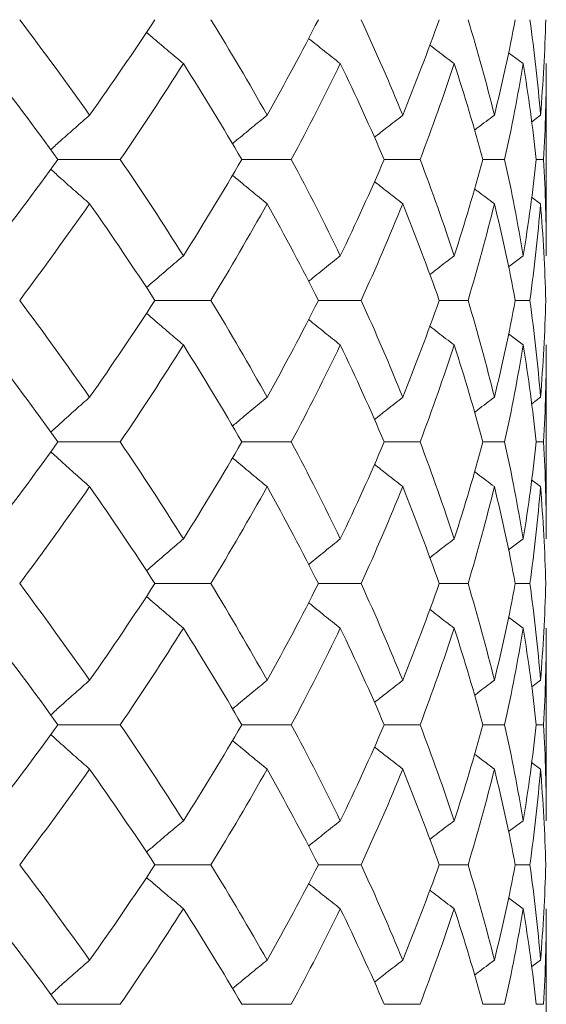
# Model space of a CAD drawing. Header units: inches. Extents: x 1.8 to 31.6, y 1.9 to 20.6.
# Tile 16 of 81: x 8.668 to 8.802, y 10.079 to 10.331. Entities that reach past the tile are written whole.
import ezdxf

# ---------------------------------------------------------------- set-up
doc = ezdxf.new("R2010")
doc.units = ezdxf.units.IN
doc.header["$MEASUREMENT"] = 0

msp = doc.modelspace()

# ---------------------------------------------------------------- linework, layer by layer
at = {"color": 7, "linetype": 'Continuous', "lineweight": 15}
for p, q in [((8.79639, 10.31992), (8.79263, 10.3227)), ((8.8023, 10.27075), (8.8023, 10.31992)), ((8.80082, 10.30671), (8.79857, 10.30505)), ((8.67746, 10.2954), (8.69338, 10.2954)), ((8.72446, 10.2954), (8.73711, 10.2954)), ((8.76086, 10.2954), (8.77004, 10.2954)), ((8.78609, 10.2954), (8.79165, 10.2954)), ((8.79974, 10.2954), (8.80161, 10.2954)), ((8.80082, 10.28407), (8.79855, 10.28576)), ((8.79639, 10.27075), (8.79265, 10.26795)), ((8.70225, 10.25937), (8.71656, 10.25937)), ((8.74403, 10.25937), (8.75496, 10.25937)), ((8.7749, 10.25937), (8.78229, 10.25937)), ((8.79438, 10.25937), (8.7981, 10.25937)), ((8.79639, 10.24797), (8.79263, 10.25079)), ((8.8023, 10.19836), (8.8023, 10.24797)), ((8.80082, 10.23459), (8.79858, 10.23291)), ((8.67746, 10.22317), (8.69338, 10.22317)), ((8.72446, 10.22317), (8.73711, 10.22317)), ((8.76086, 10.22317), (8.77004, 10.22317)), ((8.78609, 10.22317), (8.79165, 10.22317)), ((8.79974, 10.22317), (8.80161, 10.22317)), ((8.80082, 10.21175), (8.79855, 10.21345)), ((8.79639, 10.19836), (8.79265, 10.19556)), ((8.70225, 10.18695), (8.71656, 10.18695)), ((8.74403, 10.18695), (8.75496, 10.18695)), ((8.7749, 10.18695), (8.78229, 10.18695)), ((8.79438, 10.18695), (8.7981, 10.18695)), ((8.79639, 10.17556), (8.79262, 10.17837)), ((8.8023, 10.12629), (8.8023, 10.17556)), ((8.80082, 10.16222), (8.79858, 10.16055)), ((8.67746, 10.15086), (8.69338, 10.15086)), ((8.72446, 10.15086), (8.73711, 10.15086)), ((8.76086, 10.15086), (8.77004, 10.15086)), ((8.78609, 10.15086), (8.79165, 10.15086)), ((8.79974, 10.15086), (8.80161, 10.15086)), ((8.80082, 10.13953), (8.79854, 10.14122)), ((8.79639, 10.12629), (8.79265, 10.12352)), ((8.70225, 10.11504), (8.71656, 10.11504)), ((8.74403, 10.11504), (8.75496, 10.11504)), ((8.7749, 10.11504), (8.78229, 10.11504)), ((8.79438, 10.11504), (8.7981, 10.11504)), ((8.79639, 10.10382), (8.79262, 10.10659)), ((8.8023, 10.05476), (8.8023, 10.10382)), ((8.80082, 10.09065), (8.79857, 10.089)), ((8.67746, 10.07937), (8.69338, 10.07937)), ((8.72446, 10.07937), (8.73711, 10.07937)), ((8.76086, 10.07937), (8.77004, 10.07937)), ((8.78609, 10.07937), (8.79165, 10.07937)), ((8.79974, 10.07937), (8.80161, 10.07937))]:
    msp.add_line(p, q, dxfattribs=at)
for points in [[(8.66767, 10.33114), (8.67381, 10.32304), (8.67977, 10.3149), (8.68555, 10.30671)], [(8.70225, 10.33114), (8.69689, 10.32304), (8.69132, 10.3149), (8.68555, 10.30671)], [(8.71656, 10.33114), (8.72154, 10.32304), (8.72633, 10.3149), (8.73092, 10.30671)], [(8.74403, 10.33114), (8.73988, 10.32304), (8.73551, 10.3149), (8.73092, 10.30671)], [(8.75496, 10.33114), (8.75872, 10.32304), (8.76226, 10.3149), (8.76559, 10.30671)], [(8.7749, 10.33114), (8.77203, 10.32304), (8.76892, 10.3149), (8.76559, 10.30671)], [(8.78229, 10.33114), (8.78475, 10.32304), (8.787, 10.3149), (8.78902, 10.30671)], [(8.79438, 10.33114), (8.79282, 10.32304), (8.79103, 10.3149), (8.78902, 10.30671)], [(8.7981, 10.33114), (8.79924, 10.32304), (8.80014, 10.3149), (8.80082, 10.30671)], [(8.80215, 10.33114), (8.80194, 10.32304), (8.8015, 10.3149), (8.80082, 10.30671)], [(8.65906, 10.31992), (8.66537, 10.31179), (8.67151, 10.30361), (8.67746, 10.2954)], [(8.70953, 10.31992), (8.70436, 10.31179), (8.69897, 10.30361), (8.69338, 10.2954)], [(8.70953, 10.31992), (8.7147, 10.31179), (8.71968, 10.30361), (8.72446, 10.2954)], [(8.74963, 10.31992), (8.74568, 10.31179), (8.7415, 10.30361), (8.73711, 10.2954)], [(8.74963, 10.31992), (8.75359, 10.31179), (8.75733, 10.30361), (8.76086, 10.2954)], [(8.77874, 10.31992), (8.77607, 10.31179), (8.77317, 10.30361), (8.77004, 10.2954)], [(8.77874, 10.31992), (8.78141, 10.31179), (8.78386, 10.30361), (8.78609, 10.2954)], [(8.79639, 10.31992), (8.79504, 10.31179), (8.79346, 10.30361), (8.79165, 10.2954)], [(8.79639, 10.31992), (8.79773, 10.31179), (8.79885, 10.30361), (8.79974, 10.2954)], [(8.8023, 10.31992), (8.8023, 10.31179), (8.80207, 10.30361), (8.80161, 10.2954)], [(8.67746, 10.2954), (8.67153, 10.28722), (8.66539, 10.279), (8.65906, 10.27075)], [(8.69338, 10.2954), (8.69896, 10.28722), (8.70434, 10.279), (8.70953, 10.27075)], [(8.72446, 10.2954), (8.7197, 10.28722), (8.71472, 10.279), (8.70953, 10.27075)], [(8.73711, 10.2954), (8.74149, 10.28722), (8.74567, 10.279), (8.74963, 10.27075)], [(8.76086, 10.2954), (8.75734, 10.28722), (8.7536, 10.279), (8.74963, 10.27075)], [(8.77004, 10.2954), (8.77316, 10.28722), (8.77606, 10.279), (8.77874, 10.27075)], [(8.78609, 10.2954), (8.78387, 10.28722), (8.78142, 10.279), (8.77874, 10.27075)], [(8.79165, 10.2954), (8.79346, 10.28722), (8.79504, 10.279), (8.79639, 10.27075)], [(8.79974, 10.2954), (8.79885, 10.28722), (8.79774, 10.279), (8.79639, 10.27075)], [(8.80161, 10.2954), (8.80207, 10.28722), (8.8023, 10.279), (8.8023, 10.27075)], [(8.68555, 10.28407), (8.67979, 10.27586), (8.67383, 10.26762), (8.66767, 10.25937)], [(8.68555, 10.28407), (8.6913, 10.27586), (8.69687, 10.26762), (8.70225, 10.25937)], [(8.73092, 10.28407), (8.72635, 10.27586), (8.72156, 10.26762), (8.71656, 10.25937)], [(8.73092, 10.28407), (8.7355, 10.27586), (8.73987, 10.26762), (8.74403, 10.25937)], [(8.76559, 10.28407), (8.76227, 10.27586), (8.75873, 10.26762), (8.75496, 10.25937)], [(8.76559, 10.28407), (8.76891, 10.27586), (8.77202, 10.26762), (8.7749, 10.25937)], [(8.78902, 10.28407), (8.787, 10.27586), (8.78476, 10.26762), (8.78229, 10.25937)], [(8.78902, 10.28407), (8.79103, 10.27586), (8.79282, 10.26762), (8.79438, 10.25937)], [(8.80082, 10.28407), (8.80015, 10.27586), (8.79924, 10.26762), (8.7981, 10.25937)], [(8.80082, 10.28407), (8.80149, 10.27586), (8.80194, 10.26762), (8.80215, 10.25937)], [(8.66767, 10.25937), (8.67382, 10.25112), (8.67978, 10.24286), (8.68555, 10.23459)], [(8.70225, 10.25937), (8.69688, 10.25112), (8.69131, 10.24286), (8.68555, 10.23459)], [(8.71656, 10.25937), (8.72155, 10.25112), (8.72634, 10.24286), (8.73092, 10.23459)], [(8.74403, 10.25937), (8.73987, 10.25112), (8.7355, 10.24286), (8.73092, 10.23459)], [(8.75496, 10.25937), (8.75872, 10.25112), (8.76227, 10.24286), (8.76559, 10.23459)], [(8.7749, 10.25937), (8.77202, 10.25112), (8.76892, 10.24286), (8.76559, 10.23459)], [(8.78229, 10.25937), (8.78476, 10.25112), (8.787, 10.24286), (8.78902, 10.23459)], [(8.79438, 10.25937), (8.79282, 10.25112), (8.79103, 10.24286), (8.78902, 10.23459)], [(8.7981, 10.25937), (8.79924, 10.25112), (8.80014, 10.24286), (8.80082, 10.23459)], [(8.80215, 10.25937), (8.80194, 10.25112), (8.8015, 10.24286), (8.80082, 10.23459)], [(8.65906, 10.24797), (8.66538, 10.23971), (8.67152, 10.23144), (8.67746, 10.22317)], [(8.70953, 10.24797), (8.70435, 10.23971), (8.69896, 10.23144), (8.69338, 10.22317)], [(8.70953, 10.24797), (8.71471, 10.23971), (8.71969, 10.23144), (8.72446, 10.22317)], [(8.74963, 10.24797), (8.74567, 10.23971), (8.7415, 10.23144), (8.73711, 10.22317)], [(8.74963, 10.24797), (8.75359, 10.23971), (8.75734, 10.23144), (8.76086, 10.22317)], [(8.77874, 10.24797), (8.77606, 10.23971), (8.77316, 10.23144), (8.77004, 10.22317)], [(8.77874, 10.24797), (8.78141, 10.23971), (8.78386, 10.23144), (8.78609, 10.22317)], [(8.79639, 10.24797), (8.79504, 10.23971), (8.79346, 10.23144), (8.79165, 10.22317)], [(8.79639, 10.24797), (8.79773, 10.23971), (8.79885, 10.23144), (8.79974, 10.22317)], [(8.8023, 10.24797), (8.8023, 10.23971), (8.80207, 10.23144), (8.80161, 10.22317)], [(8.67746, 10.22317), (8.67152, 10.2149), (8.66538, 10.20662), (8.65906, 10.19836)], [(8.69338, 10.22317), (8.69896, 10.2149), (8.70435, 10.20662), (8.70953, 10.19836)], [(8.72446, 10.22317), (8.71969, 10.2149), (8.71471, 10.20662), (8.70953, 10.19836)], [(8.73711, 10.22317), (8.7415, 10.2149), (8.74567, 10.20662), (8.74963, 10.19836)], [(8.76086, 10.22317), (8.75734, 10.2149), (8.75359, 10.20662), (8.74963, 10.19836)], [(8.77004, 10.22317), (8.77316, 10.2149), (8.77606, 10.20662), (8.77874, 10.19836)], [(8.78609, 10.22317), (8.78386, 10.2149), (8.78141, 10.20662), (8.77874, 10.19836)], [(8.79165, 10.22317), (8.79346, 10.2149), (8.79504, 10.20662), (8.79639, 10.19836)], [(8.79974, 10.22317), (8.79885, 10.2149), (8.79773, 10.20662), (8.79639, 10.19836)], [(8.80161, 10.22317), (8.80207, 10.2149), (8.8023, 10.20662), (8.8023, 10.19836)], [(8.68555, 10.21175), (8.67978, 10.20348), (8.67382, 10.19521), (8.66767, 10.18695)], [(8.68555, 10.21175), (8.69131, 10.20348), (8.69688, 10.19521), (8.70225, 10.18695)], [(8.73092, 10.21175), (8.72634, 10.20348), (8.72155, 10.19521), (8.71656, 10.18695)], [(8.73092, 10.21175), (8.7355, 10.20348), (8.73987, 10.19521), (8.74403, 10.18695)], [(8.76559, 10.21175), (8.76227, 10.20348), (8.75872, 10.19521), (8.75496, 10.18695)], [(8.76559, 10.21175), (8.76892, 10.20348), (8.77202, 10.19521), (8.7749, 10.18695)], [(8.78902, 10.21175), (8.787, 10.20348), (8.78476, 10.19521), (8.78229, 10.18695)], [(8.78902, 10.21175), (8.79103, 10.20348), (8.79282, 10.19521), (8.79438, 10.18695)], [(8.80082, 10.21175), (8.80014, 10.20348), (8.79924, 10.19521), (8.7981, 10.18695)], [(8.80082, 10.21175), (8.8015, 10.20348), (8.80194, 10.19521), (8.80215, 10.18695)], [(8.66767, 10.18695), (8.67383, 10.17869), (8.67979, 10.17044), (8.68555, 10.16222)], [(8.70225, 10.18695), (8.69687, 10.17869), (8.6913, 10.17044), (8.68555, 10.16222)], [(8.71656, 10.18695), (8.72155, 10.17869), (8.72634, 10.17044), (8.73092, 10.16222)], [(8.74403, 10.18695), (8.73987, 10.17869), (8.7355, 10.17044), (8.73092, 10.16222)], [(8.75496, 10.18695), (8.75873, 10.17869), (8.76227, 10.17044), (8.76559, 10.16222)], [(8.7749, 10.18695), (8.77202, 10.17869), (8.76891, 10.17044), (8.76559, 10.16222)], [(8.78229, 10.18695), (8.78476, 10.17869), (8.787, 10.17044), (8.78902, 10.16222)], [(8.79438, 10.18695), (8.79282, 10.17869), (8.79103, 10.17044), (8.78902, 10.16222)], [(8.7981, 10.18695), (8.79924, 10.17869), (8.80015, 10.17044), (8.80082, 10.16222)], [(8.80215, 10.18695), (8.80194, 10.17869), (8.8015, 10.17044), (8.80082, 10.16222)], [(8.65906, 10.17556), (8.66539, 10.1673), (8.67153, 10.15907), (8.67746, 10.15086)], [(8.70953, 10.17556), (8.70434, 10.1673), (8.69896, 10.15907), (8.69338, 10.15086)], [(8.70953, 10.17556), (8.71472, 10.1673), (8.7197, 10.15907), (8.72446, 10.15086)], [(8.74963, 10.17556), (8.74567, 10.1673), (8.74149, 10.15907), (8.73711, 10.15086)], [(8.74963, 10.17556), (8.7536, 10.1673), (8.75734, 10.15907), (8.76086, 10.15086)], [(8.77874, 10.17556), (8.77606, 10.1673), (8.77316, 10.15907), (8.77004, 10.15086)], [(8.77874, 10.17556), (8.78142, 10.1673), (8.78387, 10.15907), (8.78609, 10.15086)], [(8.79639, 10.17556), (8.79504, 10.1673), (8.79346, 10.15907), (8.79165, 10.15086)], [(8.79639, 10.17556), (8.79774, 10.1673), (8.79885, 10.15907), (8.79974, 10.15086)], [(8.8023, 10.17556), (8.8023, 10.1673), (8.80207, 10.15907), (8.80161, 10.15086)], [(8.67746, 10.15086), (8.67151, 10.14264), (8.66538, 10.13444), (8.65906, 10.12629)], [(8.69338, 10.15086), (8.69897, 10.14264), (8.70436, 10.13444), (8.70953, 10.12629)], [(8.72446, 10.15086), (8.71968, 10.14264), (8.7147, 10.13444), (8.70953, 10.12629)], [(8.73711, 10.15086), (8.7415, 10.14264), (8.74568, 10.13444), (8.74963, 10.12629)], [(8.76086, 10.15086), (8.75733, 10.14264), (8.75359, 10.13444), (8.74963, 10.12629)], [(8.77004, 10.15086), (8.77317, 10.14264), (8.77607, 10.13444), (8.77874, 10.12629)], [(8.78609, 10.15086), (8.78386, 10.14264), (8.78141, 10.13444), (8.77874, 10.12629)], [(8.79165, 10.15086), (8.79346, 10.14264), (8.79504, 10.13444), (8.79639, 10.12629)], [(8.79974, 10.15086), (8.79885, 10.14264), (8.79773, 10.13444), (8.79639, 10.12629)], [(8.80161, 10.15086), (8.80207, 10.14264), (8.8023, 10.13444), (8.8023, 10.12629)], [(8.68555, 10.13953), (8.67977, 10.13133), (8.67381, 10.12316), (8.66767, 10.11504)], [(8.68555, 10.13953), (8.69132, 10.13133), (8.69689, 10.12316), (8.70225, 10.11504)], [(8.73092, 10.13953), (8.72633, 10.13133), (8.72154, 10.12316), (8.71656, 10.11504)], [(8.73092, 10.13953), (8.73551, 10.13133), (8.73988, 10.12316), (8.74403, 10.11504)], [(8.76559, 10.13953), (8.76226, 10.13133), (8.75872, 10.12316), (8.75496, 10.11504)], [(8.76559, 10.13953), (8.76892, 10.13133), (8.77203, 10.12316), (8.7749, 10.11504)], [(8.78902, 10.13953), (8.787, 10.13133), (8.78475, 10.12316), (8.78229, 10.11504)], [(8.78902, 10.13953), (8.79103, 10.13133), (8.79282, 10.12316), (8.79438, 10.11504)], [(8.80082, 10.13953), (8.80014, 10.13133), (8.79924, 10.12316), (8.7981, 10.11504)], [(8.80082, 10.13953), (8.8015, 10.13133), (8.80194, 10.12316), (8.80215, 10.11504)], [(8.66767, 10.11504), (8.67383, 10.1069), (8.67977, 10.09881), (8.68555, 10.09065)], [(8.70225, 10.11504), (8.69688, 10.1069), (8.69132, 10.09881), (8.68555, 10.09065)], [(8.71656, 10.11504), (8.72155, 10.1069), (8.72633, 10.09881), (8.73092, 10.09065)], [(8.74403, 10.11504), (8.73987, 10.1069), (8.73551, 10.09881), (8.73092, 10.09065)], [(8.75496, 10.11504), (8.75873, 10.1069), (8.76226, 10.09881), (8.76559, 10.09065)], [(8.7749, 10.11504), (8.77202, 10.1069), (8.76892, 10.09881), (8.76559, 10.09065)], [(8.78229, 10.11504), (8.78476, 10.1069), (8.787, 10.09881), (8.78902, 10.09065)], [(8.79438, 10.11504), (8.79282, 10.1069), (8.79103, 10.09881), (8.78902, 10.09065)], [(8.7981, 10.11504), (8.79924, 10.1069), (8.80014, 10.09881), (8.80082, 10.09065)], [(8.80215, 10.11504), (8.80194, 10.1069), (8.8015, 10.09881), (8.80082, 10.09065)], [(8.65906, 10.10382), (8.66537, 10.09572), (8.67151, 10.08757), (8.67746, 10.07937)], [(8.70953, 10.10382), (8.70436, 10.09572), (8.69897, 10.08757), (8.69338, 10.07937)], [(8.70953, 10.10382), (8.7147, 10.09572), (8.71968, 10.08757), (8.72446, 10.07937)], [(8.74963, 10.10382), (8.74568, 10.09572), (8.74151, 10.08757), (8.73711, 10.07937)], [(8.74963, 10.10382), (8.75358, 10.09572), (8.75733, 10.08757), (8.76086, 10.07937)], [(8.77874, 10.10382), (8.77607, 10.09572), (8.77317, 10.08757), (8.77004, 10.07937)], [(8.77874, 10.10382), (8.78141, 10.09572), (8.78386, 10.08757), (8.78609, 10.07937)], [(8.79639, 10.10382), (8.79504, 10.09572), (8.79346, 10.08757), (8.79165, 10.07937)], [(8.79639, 10.10382), (8.79773, 10.09572), (8.79885, 10.08757), (8.79974, 10.07937)], [(8.8023, 10.10382), (8.8023, 10.09572), (8.80207, 10.08757), (8.80161, 10.07937)]]:
    msp.add_open_spline(points, degree=3, dxfattribs=at)
for points, knots in [([(8.70953, 10.31992), (8.70827, 10.32097), (8.70574, 10.32308), (8.7026, 10.32575), (8.70071, 10.32738), (8.70008, 10.32793)], [0, 0, 0, 0, 0.3985849, 0.7971699, 1, 1, 1, 1]), ([(8.74963, 10.31992), (8.74829, 10.32097), (8.74561, 10.32308), (8.74291, 10.32524), (8.74155, 10.32634), (8.74152, 10.32637)], [0, 0, 0, 0, 0.493352, 0.986705, 1, 1, 1, 1]), ([(8.77874, 10.31992), (8.77734, 10.32097), (8.77526, 10.32254), (8.77319, 10.32413), (8.77251, 10.32466)], [0, 0, 0, 0, 0.669866, 1, 1, 1, 1]), ([(8.68555, 10.30671), (8.68433, 10.30566), (8.68312, 10.3046), (8.68191, 10.30353), (8.6807, 10.30247), (8.67949, 10.3014), (8.67829, 10.30032), (8.6774, 10.29952), (8.67651, 10.29872), (8.67562, 10.29791)], [0, 0, 0, 0, 0.0001359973, 0.0001359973, 0.0001359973, 0.0002719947, 0.0002719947, 0.0002719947, 0.000373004, 0.000373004, 0.000373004, 0.000373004]), ([(8.73092, 10.30671), (8.72962, 10.30565), (8.72702, 10.30354), (8.72407, 10.3011), (8.72243, 10.29972), (8.72208, 10.29942)], [0, 0, 0, 0, 0.439194, 0.878389, 1, 1, 1, 1]), ([(8.76559, 10.30671), (8.76422, 10.30565), (8.7618, 10.30379), (8.7594, 10.30189), (8.75836, 10.30106)], [0, 0, 0, 0, 0.565263, 1, 1, 1, 1]), ([(8.78902, 10.30671), (8.7876, 10.30565), (8.78591, 10.3044), (8.78423, 10.30311), (8.78396, 10.3029)], [0, 0, 0, 0, 0.836465, 1, 1, 1, 1]), ([(8.68555, 10.28407), (8.68433, 10.28513), (8.68312, 10.28619), (8.68191, 10.28726), (8.6807, 10.28832), (8.6795, 10.2894), (8.6783, 10.29048), (8.6774, 10.29128), (8.67651, 10.29209), (8.67562, 10.2929)], [0, 0, 0, 0, 0.0001359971, 0.0001359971, 0.0001359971, 0.0002719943, 0.0002719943, 0.0002719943, 0.0003735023, 0.0003735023, 0.0003735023, 0.0003735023]), ([(8.73092, 10.28407), (8.72962, 10.28513), (8.72702, 10.28725), (8.72408, 10.2897), (8.72243, 10.29108), (8.72207, 10.29139)], [0, 0, 0, 0, 0.43838, 0.87676, 1, 1, 1, 1]), ([(8.76559, 10.28407), (8.76423, 10.28513), (8.7618, 10.28701), (8.7594, 10.28892), (8.75835, 10.28975)], [0, 0, 0, 0, 0.563649, 1, 1, 1, 1]), ([(8.78902, 10.28407), (8.7876, 10.28513), (8.78591, 10.2864), (8.78422, 10.28769), (8.78394, 10.28791)], [0, 0, 0, 0, 0.832142, 1, 1, 1, 1]), ([(8.70953, 10.27075), (8.70827, 10.26969), (8.70576, 10.26757), (8.70261, 10.26486), (8.70073, 10.2632), (8.70008, 10.26264)], [0, 0, 0, 0, 0.396785, 0.79357, 1, 1, 1, 1]), ([(8.74963, 10.27075), (8.7483, 10.26969), (8.74563, 10.26757), (8.74293, 10.26538), (8.74157, 10.26426), (8.74153, 10.26422)], [0, 0, 0, 0, 0.491487, 0.982974, 1, 1, 1, 1]), ([(8.77874, 10.27075), (8.77735, 10.26969), (8.77527, 10.2681), (8.7732, 10.26649), (8.77252, 10.26596)], [0, 0, 0, 0, 0.668322, 1, 1, 1, 1]), ([(8.70953, 10.24797), (8.70827, 10.24903), (8.70576, 10.25116), (8.70261, 10.25387), (8.70073, 10.25553), (8.70008, 10.2561)], [0, 0, 0, 0, 0.3963371, 0.7926743, 1, 1, 1, 1]), ([(8.74963, 10.24797), (8.7483, 10.24903), (8.74563, 10.25116), (8.74293, 10.25335), (8.74157, 10.25448), (8.74152, 10.25452)], [0, 0, 0, 0, 0.490591, 0.981181, 1, 1, 1, 1]), ([(8.77874, 10.24797), (8.77735, 10.24903), (8.77526, 10.25062), (8.77319, 10.25224), (8.7725, 10.25278)], [0, 0, 0, 0, 0.666156, 1, 1, 1, 1]), ([(8.68555, 10.23459), (8.68433, 10.23353), (8.68313, 10.23246), (8.68192, 10.23139), (8.68072, 10.23032), (8.67952, 10.22924), (8.67832, 10.22815), (8.67742, 10.22734), (8.67652, 10.22652), (8.67562, 10.2257)], [0, 0, 0, 0, 0.0001359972, 0.0001359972, 0.0001359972, 0.0002719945, 0.0002719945, 0.0002719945, 0.0003743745, 0.0003743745, 0.0003743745, 0.0003743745]), ([(8.73092, 10.23459), (8.72962, 10.23352), (8.72703, 10.2314), (8.72409, 10.22893), (8.72244, 10.22753), (8.72208, 10.22722)], [0, 0, 0, 0, 0.437583, 0.875165, 1, 1, 1, 1]), ([(8.76559, 10.23459), (8.76423, 10.23352), (8.76181, 10.23164), (8.75941, 10.22972), (8.75836, 10.22888)], [0, 0, 0, 0, 0.5631741, 1, 1, 1, 1]), ([(8.78902, 10.23459), (8.78761, 10.23353), (8.78591, 10.23225), (8.78424, 10.23096), (8.78396, 10.23074)], [0, 0, 0, 0, 0.833321, 1, 1, 1, 1]), ([(8.68555, 10.21175), (8.68433, 10.21281), (8.68313, 10.21388), (8.68192, 10.21495), (8.68072, 10.21602), (8.67952, 10.2171), (8.67832, 10.21818), (8.67742, 10.219), (8.67651, 10.21982), (8.67562, 10.22064)], [0, 0, 0, 0, 0.0001359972, 0.0001359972, 0.0001359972, 0.0002719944, 0.0002719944, 0.0002719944, 0.0003745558, 0.0003745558, 0.0003745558, 0.0003745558]), ([(8.73092, 10.21175), (8.72962, 10.21281), (8.72703, 10.21494), (8.72409, 10.2174), (8.72244, 10.21881), (8.72207, 10.21912)], [0, 0, 0, 0, 0.437154, 0.874308, 1, 1, 1, 1]), ([(8.76559, 10.21175), (8.76423, 10.21281), (8.7618, 10.2147), (8.7594, 10.21663), (8.75835, 10.21747)], [0, 0, 0, 0, 0.562095, 1, 1, 1, 1]), ([(8.78902, 10.21175), (8.78761, 10.21281), (8.78591, 10.21409), (8.78423, 10.21539), (8.78394, 10.21561)], [0, 0, 0, 0, 0.829898, 1, 1, 1, 1]), ([(8.70953, 10.19836), (8.70827, 10.1973), (8.70576, 10.19517), (8.70262, 10.19245), (8.70073, 10.1908), (8.70008, 10.19023)], [0, 0, 0, 0, 0.396462, 0.792924, 1, 1, 1, 1]), ([(8.74963, 10.19836), (8.7483, 10.1973), (8.74564, 10.19517), (8.74294, 10.19298), (8.74158, 10.19185), (8.74153, 10.19181)], [0, 0, 0, 0, 0.49107, 0.982141, 1, 1, 1, 1]), ([(8.77874, 10.19836), (8.77735, 10.1973), (8.77527, 10.19571), (8.77321, 10.19409), (8.77252, 10.19355)], [0, 0, 0, 0, 0.6677191, 1, 1, 1, 1]), ([(8.70953, 10.17556), (8.70827, 10.17662), (8.70576, 10.17874), (8.70261, 10.18146), (8.70072, 10.18312), (8.70008, 10.18369)], [0, 0, 0, 0, 0.396357, 0.792715, 1, 1, 1, 1]), ([(8.74963, 10.17556), (8.7483, 10.17662), (8.74563, 10.17874), (8.74293, 10.18093), (8.74157, 10.18206), (8.74152, 10.1821)], [0, 0, 0, 0, 0.490622, 0.981245, 1, 1, 1, 1]), ([(8.77874, 10.17556), (8.77735, 10.17662), (8.77526, 10.17821), (8.77319, 10.17983), (8.7725, 10.18037)], [0, 0, 0, 0, 0.666219, 1, 1, 1, 1]), ([(8.68555, 10.16222), (8.68433, 10.16116), (8.68312, 10.16009), (8.68191, 10.15903), (8.68071, 10.15796), (8.6795, 10.15688), (8.6783, 10.1558), (8.67741, 10.155), (8.67651, 10.15419), (8.67562, 10.15337)], [0, 0, 0, 0, 0.0001359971, 0.0001359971, 0.0001359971, 0.0002719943, 0.0002719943, 0.0002719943, 0.0003736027, 0.0003736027, 0.0003736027, 0.0003736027]), ([(8.73092, 10.16222), (8.72962, 10.16115), (8.72702, 10.15903), (8.72408, 10.15658), (8.72244, 10.1552), (8.72208, 10.15489)], [0, 0, 0, 0, 0.438471, 0.876943, 1, 1, 1, 1]), ([(8.76559, 10.16222), (8.76423, 10.16116), (8.76181, 10.15928), (8.75941, 10.15737), (8.75836, 10.15654)], [0, 0, 0, 0, 0.5642837, 1, 1, 1, 1]), ([(8.78902, 10.16222), (8.7876, 10.16116), (8.78591, 10.15989), (8.78424, 10.1586), (8.78396, 10.15839)], [0, 0, 0, 0, 0.834888, 1, 1, 1, 1]), ([(8.68555, 10.13953), (8.68433, 10.14059), (8.68312, 10.14165), (8.68191, 10.14271), (8.6807, 10.14378), (8.6795, 10.14485), (8.6783, 10.14593), (8.6774, 10.14674), (8.67651, 10.14754), (8.67561, 10.14836)], [0, 0, 0, 0, 0.0001359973, 0.0001359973, 0.0001359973, 0.0002719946, 0.0002719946, 0.0002719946, 0.0003734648, 0.0003734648, 0.0003734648, 0.0003734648]), ([(8.73092, 10.13953), (8.72962, 10.14059), (8.72702, 10.14271), (8.72407, 10.14515), (8.72243, 10.14654), (8.72207, 10.14684)], [0, 0, 0, 0, 0.438426, 0.876853, 1, 1, 1, 1]), ([(8.76559, 10.13953), (8.76422, 10.14059), (8.7618, 10.14247), (8.75939, 10.14437), (8.75835, 10.1452)], [0, 0, 0, 0, 0.563734, 1, 1, 1, 1]), ([(8.78902, 10.13953), (8.7876, 10.14059), (8.7859, 10.14186), (8.78422, 10.14315), (8.78394, 10.14336)], [0, 0, 0, 0, 0.832348, 1, 1, 1, 1]), ([(8.70953, 10.12629), (8.70827, 10.12524), (8.70575, 10.12313), (8.7026, 10.12045), (8.70072, 10.11882), (8.70008, 10.11827)], [0, 0, 0, 0, 0.398409, 0.796818, 1, 1, 1, 1]), ([(8.74963, 10.12629), (8.74829, 10.12524), (8.74562, 10.12313), (8.74292, 10.12096), (8.74156, 10.11986), (8.74153, 10.11983)], [0, 0, 0, 0, 0.4934508, 0.9869018, 1, 1, 1, 1]), ([(8.77874, 10.12629), (8.77734, 10.12524), (8.77526, 10.12367), (8.7732, 10.12207), (8.77252, 10.12155)], [0, 0, 0, 0, 0.670901, 1, 1, 1, 1]), ([(8.70953, 10.10382), (8.70827, 10.10487), (8.70574, 10.10697), (8.70259, 10.10965), (8.70071, 10.11127), (8.70008, 10.11182)], [0, 0, 0, 0, 0.398643, 0.797287, 1, 1, 1, 1]), ([(8.74963, 10.10382), (8.74829, 10.10487), (8.74561, 10.10698), (8.74291, 10.10913), (8.74155, 10.11024), (8.74151, 10.11026)], [0, 0, 0, 0, 0.493456, 0.986912, 1, 1, 1, 1]), ([(8.77874, 10.10382), (8.77734, 10.10487), (8.77525, 10.10644), (8.77318, 10.10803), (8.7725, 10.10856)], [0, 0, 0, 0, 0.670082, 1, 1, 1, 1]), ([(8.68555, 10.09065), (8.68433, 10.0896), (8.68311, 10.08854), (8.6819, 10.08748), (8.68069, 10.08641), (8.67949, 10.08535), (8.67828, 10.08427), (8.67739, 10.08347), (8.67651, 10.08267), (8.67562, 10.08187)], [0, 0, 0, 0, 0.0001359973, 0.0001359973, 0.0001359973, 0.0002719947, 0.0002719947, 0.0002719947, 0.0003726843, 0.0003726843, 0.0003726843, 0.0003726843]), ([(8.73092, 10.09065), (8.72962, 10.08959), (8.72701, 10.08748), (8.72407, 10.08505), (8.72243, 10.08368), (8.72208, 10.08338)], [0, 0, 0, 0, 0.439571, 0.879142, 1, 1, 1, 1]), ([(8.76559, 10.09065), (8.76422, 10.0896), (8.7618, 10.08773), (8.7594, 10.08584), (8.75836, 10.08502)], [0, 0, 0, 0, 0.5657484, 1, 1, 1, 1]), ([(8.78902, 10.09065), (8.7876, 10.0896), (8.78591, 10.08834), (8.78423, 10.08706), (8.78396, 10.08685)], [0, 0, 0, 0, 0.837188, 1, 1, 1, 1])]:
    msp.add_open_spline(points, degree=3, knots=knots, dxfattribs=at)

doc.saveas('drawing.dxf')
